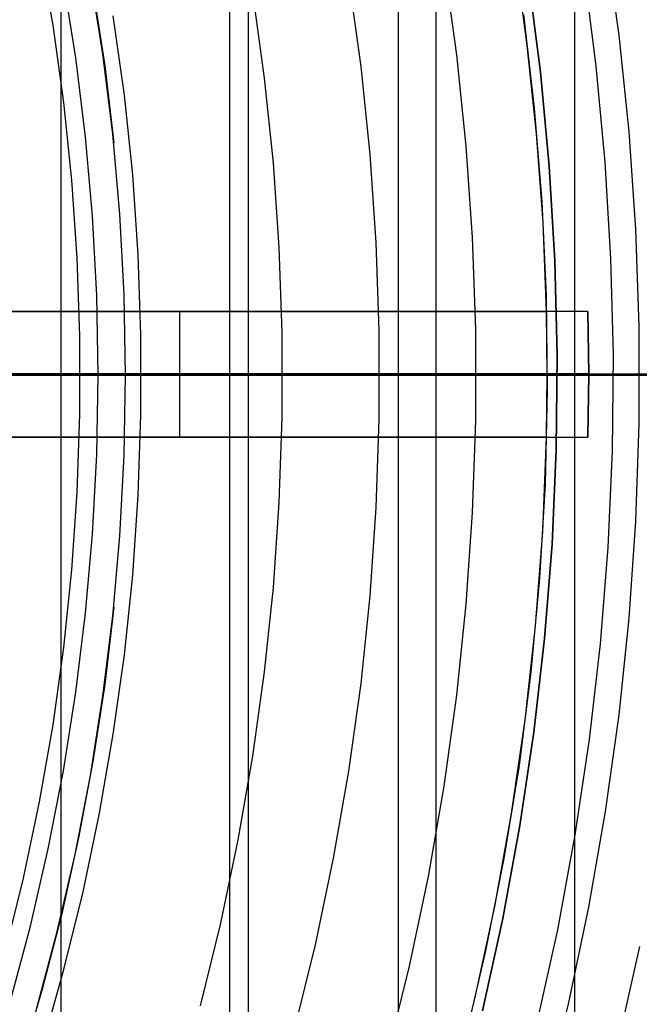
# Model space of a CAD drawing. Header units: millimetres. Extents: x 9001 to 10165, y -167 to 850.
# Tile 140 of 216: x 9608 to 9615, y 475 to 487. Entities that reach past the tile are written whole.
import ezdxf

# ---------------------------------------------------------------- set-up
doc = ezdxf.new("R2010")
doc.units = ezdxf.units.MM
for name, color, linetype in [('1', 7, 'Continuous'), ('COLOR EXT', 7, 'Continuous'), ('luz', 7, 'Continuous'), ('PLASTICO NEGRO', 7, 'Continuous')]:
    doc.layers.add(name, color=color, linetype=linetype)

msp = doc.modelspace()

# ---------------------------------------------------------------- linework, layer by layer
at = {"layer": '1', "color": 7, "true_color": 0xf4f4f4}
for p, q in [((9608.48, 467.87, 231.75), (9608.48, 497.823, 231.75)), ((9610.488, 467.87, 231.75), (9610.488, 497.823, 231.75)), ((9610.711, 467.87, 257.25), (9610.711, 497.823, 257.25)), ((9612.942, 497.823, 282.75), (9612.942, 467.87, 282.75)), ((9612.495, 494.823, 231.75), (9612.495, 470.87, 231.75)), ((9614.595, 494.823, 255.75), (9614.595, 470.87, 255.75)), ((9608.48, 482.846, 231.75), (9612.495, 482.846, 231.75)), ((9612.942, 482.846, 282.75), (9608.48, 482.846, 231.75)), ((9616.695, 482.846, 279.75), (9612.496, 482.846, 231.75))]:
    msp.add_line(p, q, dxfattribs=at)
at = {"layer": '1', "color": 250, "true_color": 0x111111}
for p, q in [((9608.978, 486.67, 98.631), (9608.828, 487.617, 98.631)), ((9608.655, 486.625, 45.792), (9608.507, 487.561, 45.792)), ((9608.859, 487.449, 98.631), (9608.999, 486.532, 98.631)), ((9609.095, 485.718, 98.631), (9608.978, 486.67, 98.631)), ((9608.771, 485.684, 45.792), (9608.655, 486.625, 45.792)), ((9608.999, 486.532, 98.631), (9609.108, 485.611, 98.631)), ((9609.178, 484.763, 98.631), (9609.095, 485.718, 98.631)), ((9608.853, 484.74, 45.792), (9608.771, 485.684, 45.792)), ((9609.229, 483.805, 98.631), (9609.178, 484.763, 98.631)), ((9608.903, 483.794, 45.792), (9608.853, 484.74, 45.792)), ((9608.919, 482.846, 45.792), (9608.903, 483.794, 45.792)), ((9609.245, 482.846, 98.631), (9609.229, 483.805, 98.631)), ((9629.266, 482.846, 228.525), (9598.936, 482.846, 228.525)), ((9616.384, 482.846, 222.7), (9602.543, 482.846, 222.7)), ((9607.89, 482.846, 98.404), (9608.021, 482.846, 98.447)), ((9607.995, 482.846, 45.979), (9607.922, 482.846, 46.01)), ((9608.068, 482.846, 45.949), (9607.995, 482.846, 45.979)), ((9608.021, 482.846, 98.447), (9608.153, 482.846, 98.485)), ((9608.143, 482.846, 45.922), (9608.068, 482.846, 45.949)), ((9608.218, 482.846, 45.898), (9608.143, 482.846, 45.922)), ((9608.153, 482.846, 98.485), (9608.287, 482.846, 98.519)), ((9608.294, 482.846, 45.876), (9608.218, 482.846, 45.898)), ((9608.287, 482.846, 98.519), (9608.422, 482.846, 98.549)), ((9608.371, 482.846, 45.856), (9608.294, 482.846, 45.876)), ((9608.449, 482.846, 45.839), (9608.371, 482.846, 45.856)), ((9608.422, 482.846, 98.549), (9608.558, 482.846, 98.574)), ((9608.526, 482.846, 45.825), (9608.449, 482.846, 45.839)), ((9608.605, 482.846, 45.813), (9608.526, 482.846, 45.825)), ((9608.558, 482.846, 98.574), (9608.695, 482.846, 98.594)), ((9608.684, 482.846, 45.804), (9608.605, 482.846, 45.813)), ((9608.762, 482.846, 45.797), (9608.684, 482.846, 45.804)), ((9608.695, 482.846, 98.594), (9608.832, 482.846, 98.61)), ((9608.842, 482.846, 45.793), (9608.762, 482.846, 45.797)), ((9608.832, 482.846, 98.61), (9608.969, 482.846, 98.622)), ((9608.921, 482.846, 45.792), (9608.842, 482.846, 45.793)), ((9608.903, 481.899, 45.792), (9608.919, 482.846, 45.792)), ((9649.762, 482.846, 45.792), (9608.919, 482.846, 45.792)), ((9608.969, 482.846, 98.622), (9609.107, 482.846, 98.629)), ((9609.107, 482.846, 98.629), (9609.245, 482.846, 98.631)), ((9609.229, 481.887, 98.631), (9609.245, 482.846, 98.631)), ((9624.794, 482.846, 98.631), (9609.245, 482.846, 98.631)), ((9608.853, 480.952, 45.792), (9608.903, 481.899, 45.792)), ((9609.178, 480.93, 98.631), (9609.229, 481.887, 98.631)), ((9608.771, 480.008, 45.792), (9608.853, 480.952, 45.792)), ((9609.095, 479.974, 98.631), (9609.178, 480.93, 98.631)), ((9609.108, 480.081, 98.631), (9608.999, 479.16, 98.631)), ((9608.655, 479.068, 45.792), (9608.771, 480.008, 45.792)), ((9608.978, 479.022, 98.631), (9609.095, 479.974, 98.631)), ((9608.999, 479.16, 98.631), (9608.859, 478.243, 98.631)), ((9608.507, 478.132, 45.792), (9608.655, 479.068, 45.792)), ((9608.828, 478.075, 98.631), (9608.978, 479.022, 98.631)), ((9608.859, 478.243, 98.631), (9608.688, 477.332, 98.631)), ((9608.327, 477.201, 45.792), (9608.507, 478.132, 45.792)), ((9608.645, 477.134, 98.631), (9608.828, 478.075, 98.631)), ((9608.688, 477.332, 98.631), (9608.487, 476.426, 98.631)), ((9608.114, 476.278, 45.792), (9608.327, 477.201, 45.792)), ((9608.429, 476.199, 98.631), (9608.645, 477.134, 98.631)), ((9608.487, 476.426, 98.631), (9608.255, 475.528, 98.631)), ((9607.869, 475.363, 45.792), (9608.114, 476.278, 45.792)), ((9608.181, 475.273, 98.631), (9608.429, 476.199, 98.631)), ((9608.255, 475.528, 98.631), (9607.993, 474.639, 98.631))]:
    msp.add_line(p, q, dxfattribs=at)
at = {"layer": 'COLOR EXT', "color": 30, "true_color": 0xff8d00}
for p, q in [((9614.033, 486.774, 19.162), (9613.888, 487.824, 19.162)), ((9614.033, 486.774, 24.362), (9613.888, 487.824, 24.362)), ((9613.986, 487.141, 29.562), (9614.115, 486.026, 29.562)), ((9614.144, 485.72, 19.162), (9614.033, 486.774, 19.162)), ((9614.144, 485.72, 24.362), (9614.033, 486.774, 24.362)), ((9614.115, 486.026, 29.562), (9614.205, 484.908, 29.562)), ((9614.22, 484.664, 19.162), (9614.144, 485.72, 19.162)), ((9614.22, 484.664, 24.362), (9614.144, 485.72, 24.362)), ((9614.205, 484.908, 29.562), (9614.257, 483.788, 29.562)), ((9614.262, 483.605, 19.162), (9614.22, 484.664, 19.162)), ((9614.262, 483.605, 24.362), (9614.22, 484.664, 24.362)), ((9614.257, 483.788, 29.562), (9614.27, 482.666, 29.562)), ((9614.262, 483.605, 21.412), (9603.507, 483.605, 21.412)), ((9605.508, 483.605, 26.562), (9614.262, 483.605, 26.562)), ((9614.755, 483.605, 16.262), (9606.759, 483.605, 16.262)), ((9609.131, 483.605, 16.262), (9609.131, 483.605, 26.562)), ((9609.894, 482.105, 26.562), (9609.894, 483.605, 26.562)), ((9614.755, 483.605, 19.162), (9614.262, 483.605, 19.162)), ((9614.262, 483.605, 26.562), (9614.262, 483.605, 19.162)), ((9614.27, 482.855, 26.562), (9614.262, 483.605, 26.562)), ((9614.755, 483.605, 19.162), (9614.755, 483.605, 16.262)), ((9614.755, 483.605, 16.262), (9614.764, 482.855, 16.262)), ((9614.764, 482.855, 19.162), (9614.755, 483.605, 19.162)), ((9614.755, 483.605, 17.712), (9614.764, 482.855, 17.712)), ((9614.764, 482.859, 16.262), (9556.77, 482.859, 16.262)), ((9614.27, 482.855, 26.562), (9605.52, 482.855, 26.562)), ((9614.262, 482.105, 26.562), (9614.27, 482.855, 26.562)), ((9614.27, 482.855, 26.562), (9614.27, 482.855, 29.562)), ((9616.77, 482.855, 29.562), (9614.27, 482.855, 29.562)), ((9614.764, 482.855, 16.262), (9614.755, 482.105, 16.262)), ((9614.755, 482.105, 19.162), (9614.764, 482.855, 19.162)), ((9614.764, 482.855, 17.712), (9614.755, 482.105, 17.712)), ((9614.764, 482.855, 19.162), (9614.764, 482.855, 16.262)), ((9646.055, 482.846, 19.162), (9614.764, 482.846, 19.162)), ((9614.27, 482.666, 29.562), (9614.244, 481.544, 29.562)), ((9603.507, 482.105, 21.412), (9614.262, 482.105, 21.412)), ((9614.262, 482.105, 26.562), (9605.508, 482.105, 26.562)), ((9606.759, 482.105, 16.262), (9614.755, 482.105, 16.262)), ((9609.131, 482.105, 16.262), (9609.131, 482.105, 26.562)), ((9614.216, 480.98, 19.162), (9614.262, 482.105, 19.162)), ((9614.216, 480.98, 24.362), (9614.262, 482.105, 24.362)), ((9614.262, 482.105, 19.162), (9614.755, 482.105, 19.162)), ((9614.262, 482.105, 19.162), (9614.262, 482.105, 26.562)), ((9614.755, 482.105, 16.262), (9614.755, 482.105, 19.162)), ((9614.244, 481.544, 29.562), (9614.179, 480.424, 29.562)), ((9614.132, 479.857, 19.162), (9614.216, 480.98, 19.162)), ((9614.132, 479.857, 24.362), (9614.216, 480.98, 24.362)), ((9614.179, 480.424, 29.562), (9614.076, 479.307, 29.562)), ((9614.008, 478.737, 19.162), (9614.132, 479.857, 19.162)), ((9614.008, 478.737, 24.362), (9614.132, 479.857, 24.362)), ((9614.076, 479.307, 29.562), (9613.934, 478.195, 29.562)), ((9613.846, 477.623, 19.162), (9614.008, 478.737, 19.162)), ((9613.846, 477.623, 24.362), (9614.008, 478.737, 24.362)), ((9613.934, 478.195, 29.562), (9613.754, 477.087, 29.562)), ((9613.646, 476.515, 19.162), (9613.846, 477.623, 19.162)), ((9613.646, 476.515, 24.362), (9613.846, 477.623, 24.362)), ((9613.754, 477.087, 29.562), (9613.536, 475.987, 29.562)), ((9613.407, 475.414, 19.162), (9613.646, 476.515, 19.162)), ((9613.407, 475.414, 24.362), (9613.646, 476.515, 24.362)), ((9613.536, 475.987, 29.562), (9613.28, 474.895, 29.562)), ((9613.13, 474.323, 19.162), (9613.407, 475.414, 19.162)), ((9613.13, 474.323, 24.362), (9613.407, 475.414, 24.362))]:
    msp.add_line(p, q, dxfattribs=at)
at = {"layer": 'luz', "color": 7, "true_color": 0xffffff}
for p, q in [((9615.125, 486.896, -21.606), (9614.966, 488.045, -21.606)), ((9608.383, 487.014, -20.12), (9608.223, 487.93, -20.12)), ((9613.192, 486.662, -20.543), (9613.042, 487.744, -20.543)), ((9611.903, 487.565, -20.851), (9612.048, 486.523, -20.851)), ((9610.903, 486.384, -21.158), (9610.764, 487.387, -21.158)), ((9609.233, 486.181, -20.433), (9609.101, 487.127, -20.433)), ((9608.511, 486.093, -20.12), (9608.383, 487.014, -20.12)), ((9615.245, 485.743, -21.606), (9615.125, 486.896, -21.606)), ((9613.305, 485.575, -20.543), (9613.192, 486.662, -20.543)), ((9612.048, 486.523, -20.851), (9612.157, 485.475, -20.851)), ((9611.008, 485.376, -21.158), (9610.903, 486.384, -21.158)), ((9609.332, 485.231, -20.433), (9609.233, 486.181, -20.433)), ((9608.607, 485.168, -20.12), (9608.511, 486.093, -20.12)), ((9615.325, 484.585, -21.606), (9615.245, 485.743, -21.606)), ((9612.157, 485.475, -20.851), (9612.229, 484.425, -20.851)), ((9613.381, 484.485, -20.543), (9613.305, 485.575, -20.543)), ((9611.078, 484.365, -21.158), (9611.008, 485.376, -21.158)), ((9609.397, 484.278, -20.433), (9609.332, 485.231, -20.433)), ((9608.671, 484.24, -20.12), (9608.607, 485.168, -20.12)), ((9615.365, 483.426, -21.606), (9615.325, 484.585, -21.606)), ((9612.229, 484.425, -20.851), (9612.266, 483.373, -20.851)), ((9613.418, 483.393, -20.543), (9613.381, 484.485, -20.543)), ((9611.113, 483.353, -21.158), (9611.078, 484.365, -21.158)), ((9608.704, 483.311, -20.12), (9608.671, 484.24, -20.12)), ((9609.43, 483.324, -20.433), (9609.397, 484.278, -20.433)), ((9611.113, 482.34, -21.158), (9611.113, 483.353, -21.158)), ((9612.266, 483.373, -20.851), (9612.266, 482.32, -20.851)), ((9613.418, 482.3, -20.543), (9613.418, 483.393, -20.543)), ((9615.365, 482.266, -21.606), (9615.365, 483.426, -21.606)), ((9608.704, 482.381, -20.12), (9608.704, 483.311, -20.12)), ((9609.43, 482.369, -20.433), (9609.43, 483.324, -20.433)), ((9607.882, 482.846, -15.045), (9614.351, 482.846, -16.059)), ((9607.885, 482.846, -20.116), (9607.986, 482.846, -20.12)), ((9607.986, 482.846, -20.12), (9608.708, 482.846, -20.12)), ((9608.741, 482.846, -20.12), (9608.708, 482.846, -20.12)), ((9608.775, 482.846, -20.122), (9608.741, 482.846, -20.12)), ((9608.809, 482.846, -20.125), (9608.775, 482.846, -20.122)), ((9608.843, 482.846, -20.129), (9608.809, 482.846, -20.125)), ((9608.876, 482.846, -20.134), (9608.843, 482.846, -20.129)), ((9608.91, 482.846, -20.14), (9608.876, 482.846, -20.134)), ((9608.943, 482.846, -20.148), (9608.91, 482.846, -20.14)), ((9608.976, 482.846, -20.156), (9608.943, 482.846, -20.148)), ((9609.008, 482.846, -20.166), (9608.976, 482.846, -20.156)), ((9609.04, 482.846, -20.177), (9609.008, 482.846, -20.166)), ((9609.072, 482.846, -20.188), (9609.04, 482.846, -20.177)), ((9609.103, 482.846, -20.201), (9609.072, 482.846, -20.188)), ((9609.134, 482.846, -20.215), (9609.103, 482.846, -20.201)), ((9609.165, 482.846, -20.23), (9609.134, 482.846, -20.215)), ((9609.195, 482.846, -20.246), (9609.165, 482.846, -20.23)), ((9609.224, 482.846, -20.263), (9609.195, 482.846, -20.246)), ((9609.253, 482.846, -20.281), (9609.224, 482.846, -20.263)), ((9609.281, 482.846, -20.3), (9609.253, 482.846, -20.281)), ((9609.308, 482.846, -20.32), (9609.281, 482.846, -20.3)), ((9609.335, 482.846, -20.341), (9609.308, 482.846, -20.32)), ((9609.361, 482.846, -20.363), (9609.335, 482.846, -20.341)), ((9609.386, 482.846, -20.385), (9609.361, 482.846, -20.363)), ((9609.411, 482.846, -20.409), (9609.386, 482.846, -20.385)), ((9609.435, 482.846, -20.433), (9609.411, 482.846, -20.409)), ((9609.435, 482.846, -20.433), (9609.49, 482.846, -20.49)), ((9609.49, 482.846, -20.49), (9609.547, 482.846, -20.544)), ((9609.547, 482.846, -20.544), (9609.606, 482.846, -20.597)), ((9609.606, 482.846, -20.597), (9609.667, 482.846, -20.648)), ((9609.667, 482.846, -20.648), (9609.73, 482.846, -20.697)), ((9609.73, 482.846, -20.697), (9609.794, 482.846, -20.743)), ((9609.794, 482.846, -20.743), (9609.86, 482.846, -20.787)), ((9609.86, 482.846, -20.787), (9609.927, 482.846, -20.829)), ((9609.927, 482.846, -20.829), (9609.996, 482.846, -20.869)), ((9609.996, 482.846, -20.869), (9610.066, 482.846, -20.906)), ((9610.066, 482.846, -20.906), (9610.137, 482.846, -20.941)), ((9610.137, 482.846, -20.941), (9610.209, 482.846, -20.973)), ((9610.209, 482.846, -20.973), (9610.283, 482.846, -21.003)), ((9610.283, 482.846, -21.003), (9610.357, 482.846, -21.03)), ((9610.357, 482.846, -21.03), (9610.433, 482.846, -21.055)), ((9610.433, 482.846, -21.055), (9610.509, 482.846, -21.077)), ((9610.509, 482.846, -21.077), (9610.585, 482.846, -21.096)), ((9610.585, 482.846, -21.096), (9610.663, 482.846, -21.113)), ((9610.663, 482.846, -21.113), (9610.741, 482.846, -21.128)), ((9610.741, 482.846, -21.128), (9610.819, 482.846, -21.139)), ((9610.819, 482.846, -21.139), (9610.898, 482.846, -21.148)), ((9610.898, 482.846, -21.148), (9610.977, 482.846, -21.154)), ((9610.977, 482.846, -21.154), (9611.056, 482.846, -21.158)), ((9611.056, 482.846, -21.158), (9611.135, 482.846, -21.158)), ((9611.135, 482.846, -21.158), (9611.215, 482.846, -21.156)), ((9611.215, 482.846, -21.156), (9611.294, 482.846, -21.152)), ((9611.294, 482.846, -21.152), (9611.373, 482.846, -21.144)), ((9611.373, 482.846, -21.144), (9611.451, 482.846, -21.134)), ((9611.451, 482.846, -21.134), (9611.529, 482.846, -21.121)), ((9611.529, 482.846, -21.121), (9611.607, 482.846, -21.106)), ((9611.607, 482.846, -21.106), (9611.684, 482.846, -21.088)), ((9611.684, 482.846, -21.088), (9611.761, 482.846, -21.067)), ((9611.761, 482.846, -21.067), (9611.837, 482.846, -21.044)), ((9611.837, 482.846, -21.044), (9611.911, 482.846, -21.018)), ((9611.911, 482.846, -21.018), (9611.985, 482.846, -20.989)), ((9611.985, 482.846, -20.989), (9612.058, 482.846, -20.958)), ((9612.058, 482.846, -20.958), (9612.13, 482.846, -20.925)), ((9612.13, 482.846, -20.925), (9612.201, 482.846, -20.889)), ((9612.201, 482.846, -20.889), (9612.27, 482.846, -20.851)), ((9612.34, 482.846, -20.812), (9612.27, 482.846, -20.851)), ((9612.412, 482.846, -20.776), (9612.34, 482.846, -20.812)), ((9612.484, 482.846, -20.742), (9612.412, 482.846, -20.776)), ((9612.558, 482.846, -20.711), (9612.484, 482.846, -20.742)), ((9612.633, 482.846, -20.682), (9612.558, 482.846, -20.711)), ((9612.708, 482.846, -20.656), (9612.633, 482.846, -20.682)), ((9612.785, 482.846, -20.633), (9612.708, 482.846, -20.656)), ((9612.862, 482.846, -20.612), (9612.785, 482.846, -20.633)), ((9612.94, 482.846, -20.594), (9612.862, 482.846, -20.612)), ((9613.018, 482.846, -20.579), (9612.94, 482.846, -20.594)), ((9613.097, 482.846, -20.566), (9613.018, 482.846, -20.579)), ((9613.177, 482.846, -20.556), (9613.097, 482.846, -20.566)), ((9613.257, 482.846, -20.549), (9613.177, 482.846, -20.556)), ((9613.336, 482.846, -20.545), (9613.257, 482.846, -20.549)), ((9613.416, 482.846, -20.543), (9613.336, 482.846, -20.545)), ((9613.496, 482.846, -20.544), (9613.416, 482.846, -20.543)), ((9613.576, 482.846, -20.548), (9613.496, 482.846, -20.544)), ((9613.656, 482.846, -20.555), (9613.576, 482.846, -20.548)), ((9613.735, 482.846, -20.564), (9613.656, 482.846, -20.555)), ((9613.815, 482.846, -20.577), (9613.735, 482.846, -20.564)), ((9613.893, 482.846, -20.592), (9613.815, 482.846, -20.577)), ((9613.971, 482.846, -20.609), (9613.893, 482.846, -20.592)), ((9614.049, 482.846, -20.629), (9613.971, 482.846, -20.609)), ((9614.125, 482.846, -20.652), (9614.049, 482.846, -20.629)), ((9614.201, 482.846, -20.678), (9614.125, 482.846, -20.652)), ((9614.276, 482.846, -20.706), (9614.201, 482.846, -20.678)), ((9614.35, 482.846, -20.737), (9614.276, 482.846, -20.706)), ((9614.423, 482.846, -20.77), (9614.35, 482.846, -20.737)), ((9614.351, 482.846, -16.059), (9620.782, 482.846, -17.296)), ((9614.494, 482.846, -20.806), (9614.423, 482.846, -20.77)), ((9614.564, 482.846, -20.844), (9614.494, 482.846, -20.806)), ((9614.633, 482.846, -20.885), (9614.564, 482.846, -20.844)), ((9614.701, 482.846, -20.928), (9614.633, 482.846, -20.885)), ((9614.767, 482.846, -20.973), (9614.701, 482.846, -20.928)), ((9614.831, 482.846, -21.021), (9614.767, 482.846, -20.973)), ((9614.894, 482.846, -21.07), (9614.831, 482.846, -21.021)), ((9614.955, 482.846, -21.122), (9614.894, 482.846, -21.07)), ((9615.014, 482.846, -21.176), (9614.955, 482.846, -21.122)), ((9615.071, 482.846, -21.232), (9615.014, 482.846, -21.176)), ((9615.126, 482.846, -21.29), (9615.071, 482.846, -21.232)), ((9615.179, 482.846, -21.35), (9615.126, 482.846, -21.29)), ((9615.23, 482.846, -21.412), (9615.179, 482.846, -21.35)), ((9615.279, 482.846, -21.475), (9615.23, 482.846, -21.412)), ((9615.326, 482.846, -21.54), (9615.279, 482.846, -21.475)), ((9615.37, 482.846, -21.606), (9615.326, 482.846, -21.54)), ((9608.671, 481.452, -20.12), (9608.704, 482.381, -20.12)), ((9609.397, 481.414, -20.433), (9609.43, 482.369, -20.433)), ((9611.078, 481.327, -21.158), (9611.113, 482.34, -21.158)), ((9612.266, 482.32, -20.851), (9612.229, 481.267, -20.851)), ((9613.381, 481.208, -20.543), (9613.418, 482.3, -20.543)), ((9615.325, 481.107, -21.606), (9615.365, 482.266, -21.606)), ((9608.607, 480.524, -20.12), (9608.671, 481.452, -20.12)), ((9609.332, 480.461, -20.433), (9609.397, 481.414, -20.433)), ((9611.008, 480.316, -21.158), (9611.078, 481.327, -21.158)), ((9612.229, 481.267, -20.851), (9612.157, 480.217, -20.851)), ((9613.305, 480.118, -20.543), (9613.381, 481.208, -20.543)), ((9615.245, 479.95, -21.606), (9615.325, 481.107, -21.606)), ((9608.511, 479.599, -20.12), (9608.607, 480.524, -20.12)), ((9609.233, 479.512, -20.433), (9609.332, 480.461, -20.433)), ((9610.903, 479.309, -21.158), (9611.008, 480.316, -21.158)), ((9612.157, 480.217, -20.851), (9612.048, 479.17, -20.851)), ((9613.192, 479.031, -20.543), (9613.305, 480.118, -20.543)), ((9615.125, 478.796, -21.606), (9615.245, 479.95, -21.606)), ((9608.383, 478.678, -20.12), (9608.511, 479.599, -20.12)), ((9609.101, 478.566, -20.433), (9609.233, 479.512, -20.433)), ((9610.764, 478.305, -21.158), (9610.903, 479.309, -21.158)), ((9612.048, 479.17, -20.851), (9611.903, 478.127, -20.851)), ((9613.042, 477.949, -20.543), (9613.192, 479.031, -20.543)), ((9614.966, 477.647, -21.606), (9615.125, 478.796, -21.606)), ((9608.223, 477.762, -20.12), (9608.383, 478.678, -20.12)), ((9608.937, 477.625, -20.433), (9609.101, 478.566, -20.433)), ((9610.59, 477.307, -21.158), (9610.764, 478.305, -21.158)), ((9611.903, 478.127, -20.851), (9611.722, 477.09, -20.851)), ((9612.854, 476.872, -20.543), (9613.042, 477.949, -20.543)), ((9608.032, 476.852, -20.12), (9608.223, 477.762, -20.12)), ((9608.741, 476.69, -20.433), (9608.937, 477.625, -20.433)), ((9614.766, 476.505, -21.606), (9614.966, 477.647, -21.606)), ((9610.382, 476.316, -21.158), (9610.59, 477.307, -21.158)), ((9611.722, 477.09, -20.851), (9611.506, 476.059, -20.851)), ((9607.81, 475.949, -20.12), (9608.032, 476.852, -20.12)), ((9612.63, 475.803, -20.543), (9612.854, 476.872, -20.543)), ((9608.512, 475.763, -20.433), (9608.741, 476.69, -20.433)), ((9614.528, 475.369, -21.606), (9614.766, 476.505, -21.606)), ((9610.139, 475.332, -21.158), (9610.382, 476.316, -21.158)), ((9611.506, 476.059, -20.851), (9611.254, 475.037, -20.851)), ((9608.252, 474.844, -20.433), (9608.512, 475.763, -20.433)), ((9612.368, 474.742, -20.543), (9612.63, 475.803, -20.543)), ((9614.25, 474.243, -21.606), (9614.528, 475.369, -21.606))]:
    msp.add_line(p, q, dxfattribs=at)
at = {"layer": 'PLASTICO NEGRO', "color": 254, "true_color": 0xcad1ee}
for p, q in [((9614.19, 486.454, 29.562), (9614.046, 487.571, 29.562)), ((9614.046, 487.571, 31.062), (9614.19, 486.454, 31.062)), ((9614.046, 487.571, 29.562), (9614.19, 486.454, 29.562)), ((9614.703, 487.667, 31.315), (9614.85, 486.527, 31.315)), ((9614.85, 486.527, 31.315), (9614.958, 485.383, 31.315)), ((9614.295, 485.333, 29.562), (9614.19, 486.454, 29.562)), ((9614.19, 486.454, 31.062), (9614.295, 485.333, 31.062)), ((9614.19, 486.454, 29.562), (9614.295, 485.333, 29.562)), ((9614.958, 485.383, 31.315), (9615.025, 484.236, 31.315)), ((9614.362, 484.208, 29.562), (9614.295, 485.333, 29.562)), ((9614.295, 485.333, 31.062), (9614.362, 484.208, 31.062)), ((9614.295, 485.333, 29.562), (9614.362, 484.208, 29.562)), ((9614.389, 483.083, 29.562), (9614.362, 484.208, 29.562)), ((9614.362, 484.208, 31.062), (9614.389, 483.083, 31.062)), ((9614.362, 484.208, 29.562), (9614.389, 483.083, 29.562)), ((9615.025, 484.236, 31.315), (9615.054, 483.088, 31.315)), ((9614.378, 481.957, 29.562), (9614.389, 483.083, 29.562)), ((9614.389, 483.083, 31.062), (9614.378, 481.957, 31.062)), ((9614.389, 483.083, 29.562), (9614.378, 481.957, 29.562)), ((9615.054, 483.088, 31.315), (9615.042, 481.939, 31.315)), ((9614.328, 480.832, 29.562), (9614.378, 481.957, 29.562)), ((9614.378, 481.957, 31.062), (9614.328, 480.832, 31.062)), ((9614.378, 481.957, 29.562), (9614.328, 480.832, 29.562)), ((9615.042, 481.939, 31.315), (9614.991, 480.791, 31.315)), ((9614.239, 479.709, 29.562), (9614.328, 480.832, 29.562)), ((9614.328, 480.832, 31.062), (9614.239, 479.709, 31.062)), ((9614.328, 480.832, 29.562), (9614.239, 479.709, 29.562)), ((9614.991, 480.791, 31.315), (9614.9, 479.645, 31.315)), ((9614.111, 478.59, 29.562), (9614.239, 479.709, 29.562)), ((9614.239, 479.709, 31.062), (9614.111, 478.59, 31.062)), ((9614.239, 479.709, 29.562), (9614.111, 478.59, 29.562)), ((9614.9, 479.645, 31.315), (9614.77, 478.504, 31.315)), ((9613.945, 477.477, 29.562), (9614.111, 478.59, 29.562)), ((9614.111, 478.59, 31.062), (9613.945, 477.477, 31.062)), ((9614.111, 478.59, 29.562), (9613.945, 477.477, 29.562)), ((9614.77, 478.504, 31.315), (9614.6, 477.367, 31.315)), ((9613.741, 476.369, 29.562), (9613.945, 477.477, 29.562)), ((9613.945, 477.477, 31.062), (9613.741, 476.369, 31.062)), ((9613.945, 477.477, 29.562), (9613.741, 476.369, 29.562)), ((9614.6, 477.367, 31.315), (9614.392, 476.237, 31.315)), ((9613.498, 475.27, 29.562), (9613.741, 476.369, 29.562)), ((9613.741, 476.369, 31.062), (9613.498, 475.27, 31.062)), ((9613.741, 476.369, 29.562), (9613.498, 475.27, 29.562)), ((9614.392, 476.237, 31.315), (9614.144, 475.115, 31.315)), ((9615.368, 476.039, 30.194), (9615.113, 474.884, 30.194))]:
    msp.add_line(p, q, dxfattribs=at)

doc.saveas('drawing.dxf')
